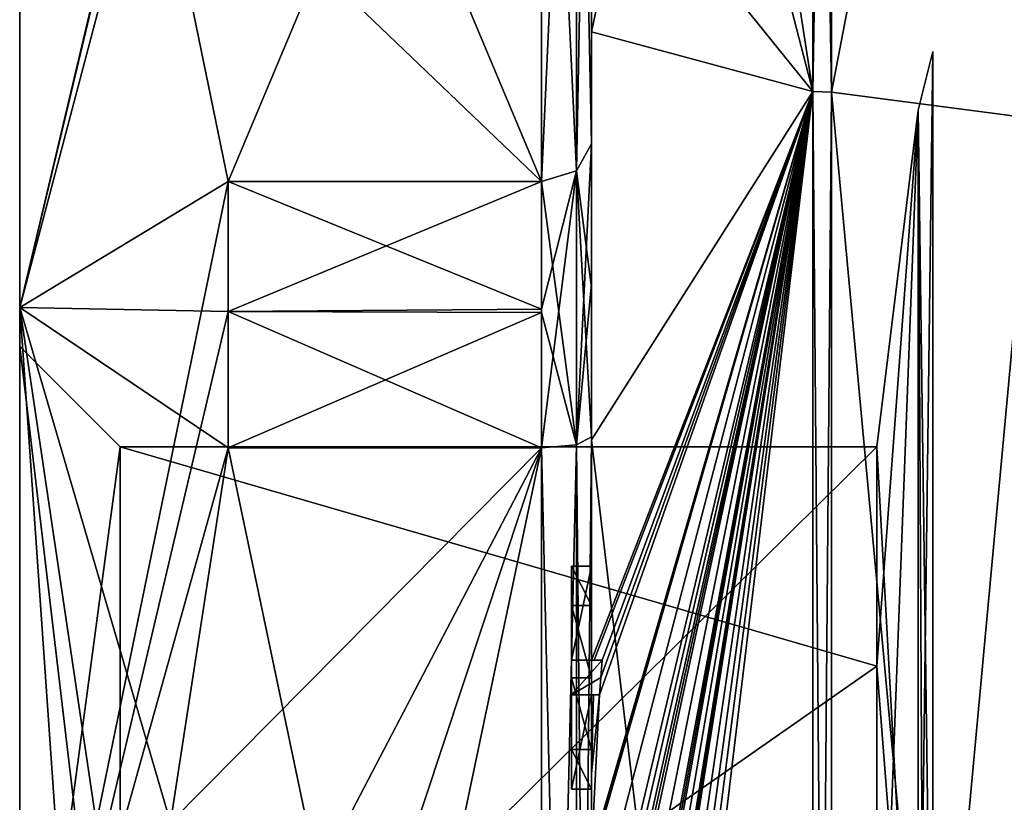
# Model space of a CAD drawing. Extents: x -23 to 1160, y -1999 to -1.
# Tile 12 of 254: x -10 to 0, y -1968 to -1960. Entities that reach past the tile are written whole.
import ezdxf

# ---------------------------------------------------------------- set-up
doc = ezdxf.new("R2010")
doc.units = 0
doc.header["$LTSCALE"] = 90.350045
for name, color, linetype in [('2393', 7, 'CONTINUOUS'), ('2394', 7, 'CONTINUOUS'), ('2397', 7, 'CONTINUOUS'), ('2398', 7, 'CONTINUOUS'), ('2399', 7, 'CONTINUOUS'), ('2400', 7, 'CONTINUOUS'), ('2405', 7, 'CONTINUOUS'), ('2406', 7, 'CONTINUOUS'), ('2407', 7, 'CONTINUOUS'), ('2408', 7, 'CONTINUOUS'), ('2409', 7, 'CONTINUOUS'), ('2413', 7, 'CONTINUOUS'), ('2414', 7, 'CONTINUOUS'), ('2416', 7, 'CONTINUOUS'), ('2417', 7, 'CONTINUOUS'), ('2418', 7, 'CONTINUOUS'), ('2419', 7, 'CONTINUOUS'), ('2420', 7, 'CONTINUOUS'), ('2451', 7, 'CONTINUOUS'), ('2459', 7, 'CONTINUOUS'), ('2460', 7, 'CONTINUOUS'), ('2478', 7, 'CONTINUOUS'), ('2479', 7, 'CONTINUOUS'), ('2480', 7, 'CONTINUOUS'), ('2481', 7, 'CONTINUOUS'), ('2484', 7, 'CONTINUOUS'), ('2523', 7, 'CONTINUOUS'), ('2524', 7, 'CONTINUOUS'), ('2525', 7, 'CONTINUOUS'), ('2526', 7, 'CONTINUOUS'), ('2527', 7, 'CONTINUOUS'), ('2528', 7, 'CONTINUOUS'), ('2529', 7, 'CONTINUOUS'), ('2575', 7, 'CONTINUOUS'), ('2576', 7, 'CONTINUOUS'), ('2580', 7, 'CONTINUOUS'), ('2582', 7, 'CONTINUOUS')]:
    doc.layers.add(name, color=color, linetype=linetype)

msp = doc.modelspace()

# ---------------------------------------------------------------- linework, layer by layer
at = {"layer": '2393', "linetype": 'CONTINUOUS'}
for points in [[(-10.1, -1963.55, 33), (-10.1, -1971.9993, 41.4499), (-10.1, -1959.5, 33), (-10.1, -1963.55, 33)], [(-10.1, -1963.1612, 24.1612), (-10.1, -1963.55, 33), (-10.1, -1959.5, 33), (-10.1, -1963.1612, 24.1612)], [(-10.1, -1959.5, 33), (-10.1, -1971.9993, 41.4499), (-10.1, -1963.1612, 41.8388), (-10.1, -1959.5, 33)], [(-10.1, -1972.0007, 24.5501), (-10.1, -1963.55, 33), (-10.1, -1963.1612, 24.1612), (-10.1, -1972.0007, 24.5501)], [(-10.1, -1972.0007, 24.5501), (-10.1, -1963.1612, 24.1612), (-10.1, -1980.8388, 24.1612), (-10.1, -1972.0007, 24.5501)], [(-10.1, -1963.1612, 41.8388), (-10.1, -1971.9993, 41.4499), (-10.1, -1980.8388, 41.8388), (-10.1, -1963.1612, 41.8388)], [(-10.1, -1963.1612, 24.1612), (-10.1, -1972, 20.5), (-10.1, -1980.8388, 24.1612), (-10.1, -1963.1612, 24.1612)], [(-10.1, -1972, 45.5), (-10.1, -1963.1612, 41.8388), (-10.1, -1980.8388, 41.8388), (-10.1, -1972, 45.5)]]:
    msp.add_3dface(points, dxfattribs=at)
at = {"layer": '2394', "linetype": 'CONTINUOUS'}
for points in [[(-8.0232, -1964.5597, 17.05), (-4.9, -1979.4403, 17.05), (-8.5978, -1968.2917, 17.05), (-8.0232, -1964.5597, 17.05)], [(-4.9, -1964.5597, 17.05), (-4.9, -1979.4403, 17.05), (-8.0232, -1964.5597, 17.05), (-4.9, -1964.5597, 17.05)]]:
    msp.add_3dface(points, dxfattribs=at)
at = {"layer": '2397', "linetype": 'CONTINUOUS'}
for points in [[(-8.5978, -1975.7083, 48.95), (-4.9, -1964.5597, 48.95), (-8.7857, -1972, 48.95), (-8.5978, -1975.7083, 48.95)], [(-8.7857, -1972, 48.95), (-4.9, -1964.5597, 48.95), (-8.5976, -1968.2903, 48.95), (-8.7857, -1972, 48.95)], [(-8.0232, -1979.4403, 48.95), (-4.9, -1964.5597, 48.95), (-8.5978, -1975.7083, 48.95), (-8.0232, -1979.4403, 48.95)], [(-8.5976, -1968.2903, 48.95), (-4.9, -1964.5597, 48.95), (-8.0232, -1964.5597, 48.95), (-8.5976, -1968.2903, 48.95)], [(-4.9, -1979.4403, 48.95), (-4.9, -1964.5597, 48.95), (-8.0232, -1979.4403, 48.95), (-4.9, -1979.4403, 48.95)]]:
    msp.add_3dface(points, dxfattribs=at)
at = {"layer": '2398', "linetype": 'CONTINUOUS'}
for points in [[(-8.0232, -1961.907, 47.4185), (-4.9, -1954.4668, 34.5315), (-8.7857, -1958.1869, 40.975), (-8.0232, -1961.907, 47.4185)], [(-4.9, -1961.907, 47.4185), (-4.9, -1954.4668, 34.5315), (-8.0232, -1961.907, 47.4185), (-4.9, -1961.907, 47.4185)]]:
    msp.add_3dface(points, dxfattribs=at)
at = {"layer": '2399', "linetype": 'CONTINUOUS'}
for points in [[(-8.0232, -1954.4668, 31.4685), (-4.9, -1961.907, 18.5815), (-8.7857, -1958.1869, 25.025), (-8.0232, -1954.4668, 31.4685)], [(-4.9, -1954.4668, 31.4685), (-4.9, -1961.907, 18.5815), (-8.0232, -1954.4668, 31.4685), (-4.9, -1954.4668, 31.4685)], [(-8.7857, -1958.1869, 25.025), (-4.9, -1961.907, 18.5815), (-8.0232, -1961.907, 18.5815), (-8.7857, -1958.1869, 25.025)]]:
    msp.add_3dface(points, dxfattribs=at)
at = {"layer": '2400', "linetype": 'CONTINUOUS'}
for points in [[(-4.4, -1961.529, 47.7638), (-4.4, -1957.915, 41.6041), (-4.4, -1953.9787, 34.6862), (-4.4, -1961.529, 47.7638)], [(-4.4, -1953.9787, 31.3138), (-4.4, -1958.2777, 19.1454), (-4.4, -1961.529, 18.2362), (-4.4, -1953.9787, 31.3138)], [(-4.4, -1955.6347, 43.6032), (-4.4, -1958.2106, 42.116), (-4.4, -1960.4145, 48.6852), (-4.4, -1955.6347, 43.6032)], [(-4.4, -1958.2106, 42.116), (-4.4, -1957.915, 41.6041), (-4.4, -1961.529, 47.7638), (-4.4, -1958.2106, 42.116)], [(-4.4, -1960.4145, 48.6852), (-4.4, -1958.2106, 42.116), (-4.4, -1961.529, 47.7638), (-4.4, -1960.4145, 48.6852)], [(-4.4, -1958.2777, 19.1454), (-4.4, -1964.4802, 15.0083), (-4.4, -1961.529, 18.2362), (-4.4, -1958.2777, 19.1454)], [(-4.4, -1966.674, 51.7586), (-4.4, -1960.4145, 48.6852), (-4.4, -1966.674, 51.2158), (-4.4, -1966.674, 51.7586)], [(-4.4, -1966.674, 51.2158), (-4.4, -1960.4145, 48.6852), (-4.4, -1964.4497, 49.45), (-4.4, -1966.674, 51.2158)], [(-4.4, -1964.4497, 49.45), (-4.4, -1960.4145, 48.6852), (-4.4, -1962.9608, 48.6813), (-4.4, -1964.4497, 49.45)], [(-4.4, -1962.9608, 48.6813), (-4.4, -1960.4145, 48.6852), (-4.4, -1961.529, 47.7638), (-4.4, -1962.9608, 48.6813)], [(-4.4, -1961.529, 18.2362), (-4.4, -1964.4802, 15.0083), (-4.4, -1962.9214, 17.3416), (-4.4, -1961.529, 18.2362)], [(-4.4, -1962.9214, 17.3416), (-4.4, -1964.4802, 15.0083), (-4.4, -1964.4497, 16.55), (-4.4, -1962.9214, 17.3416)], [(-4.4, -1965.7364, 49.5), (-4.4, -1966.674, 51.2158), (-4.4, -1964.4497, 49.45), (-4.4, -1965.7364, 49.5)], [(-4.4, -1979.5503, 49.45), (-4.4, -1965.7364, 49.5), (-4.4, -1964.4497, 49.45), (-4.4, -1979.5503, 49.45)], [(-4.4, -1970.85, 16.5), (-4.4, -1973.0506, 16.5), (-4.4, -1964.4497, 16.55), (-4.4, -1970.85, 16.5)], [(-4.4, -1964.4497, 16.55), (-4.4, -1973.0506, 16.5), (-4.4, -1979.5503, 16.55), (-4.4, -1964.4497, 16.55)], [(-4.4, -1970.85, 16.2172), (-4.4, -1970.85, 16.5), (-4.4, -1964.4497, 16.55), (-4.4, -1970.85, 16.2172)], [(-4.4, -1964.4802, 15.0083), (-4.4, -1970.85, 16.2172), (-4.4, -1964.4497, 16.55), (-4.4, -1964.4802, 15.0083)], [(-4.4, -1971.7791, 13.5006), (-4.4, -1970.85, 16.2172), (-4.4, -1964.4802, 15.0083), (-4.4, -1971.7791, 13.5006)], [(-4.4, -1966.1297, 49.5), (-4.4, -1965.7364, 49.5), (-4.4, -1979.5503, 49.45), (-4.4, -1966.1297, 49.5)], [(-4.4, -1966.8483, 50.8501), (-4.4, -1966.1297, 49.5), (-4.4, -1967.5648, 49.5), (-4.4, -1966.8483, 50.8501)], [(-4.4, -1967.5648, 49.5), (-4.4, -1966.1297, 49.5), (-4.4, -1979.5503, 49.45), (-4.4, -1967.5648, 49.5)], [(-4.4, -1967.0206, 51.2158), (-4.4, -1967.9582, 49.5), (-4.4, -1967.0206, 51.8535), (-4.4, -1967.0206, 51.2158)], [(-4.4, -1967.0206, 51.8535), (-4.4, -1967.9582, 49.5), (-4.4, -1967.8037, 52.0431), (-4.4, -1967.0206, 51.8535)], [(-4.4, -1967.9582, 49.5), (-4.4, -1967.5648, 49.5), (-4.4, -1979.5503, 49.45), (-4.4, -1967.9582, 49.5)], [(-4.4, -1967.8037, 52.0431), (-4.4, -1967.9582, 49.5), (-4.4, -1968.5874, 52.1964), (-4.4, -1967.8037, 52.0431)], [(-4.4, -1968.5874, 52.1964), (-4.4, -1967.9582, 49.5), (-4.4, -1969.8781, 49.5), (-4.4, -1968.5874, 52.1964)], [(-4.4, -1969.8781, 49.5), (-4.4, -1967.9582, 49.5), (-4.4, -1979.5503, 49.45), (-4.4, -1969.8781, 49.5)]]:
    msp.add_3dface(points, dxfattribs=at)
at = {"layer": '2405', "linetype": 'CONTINUOUS'}
for points in [[(-2.1949, -1950.0175, 33), (-2.1949, -1961.0087, 13.9626), (-3.7691, -1950.8398, 33), (-2.1949, -1950.0175, 33)], [(-2.1949, -1961.0087, 13.9626), (-4.4, -1952.5, 33), (-3.7691, -1950.8398, 33), (-2.1949, -1961.0087, 13.9626)], [(-4.4, -1958.2777, 19.1454), (-4.4, -1952.5, 33), (-2.1949, -1961.0087, 13.9626), (-4.4, -1958.2777, 19.1454)], [(-4.4, -1964.4802, 15.0083), (-4.4, -1958.2777, 19.1454), (-2.1949, -1961.0087, 13.9626), (-4.4, -1964.4802, 15.0083)], [(-2.1949, -1982.9913, 13.9626), (-4.4, -1964.4802, 15.0083), (-2.1949, -1961.0087, 13.9626), (-2.1949, -1982.9913, 13.9626)], [(-4.4, -1971.7791, 13.5006), (-4.4, -1964.4802, 15.0083), (-2.1949, -1982.9913, 13.9626), (-4.4, -1971.7791, 13.5006)]]:
    msp.add_3dface(points, dxfattribs=at)
at = {"layer": '2406', "linetype": 'CONTINUOUS'}
for points in [[(-2.1949, -1950.0175, 33), (-4.4, -1960.4145, 48.6852), (-2.1949, -1961.0087, 52.0374), (-2.1949, -1950.0175, 33)], [(-4.4, -1960.4145, 48.6852), (-2.1949, -1950.0175, 33), (-4.3999, -1955.6125, 43.616), (-4.4, -1960.4145, 48.6852)], [(-4.4, -1955.6236, 43.6096), (-4.4, -1960.4145, 48.6852), (-4.3999, -1955.6125, 43.616), (-4.4, -1955.6236, 43.6096)], [(-4.4, -1955.6347, 43.6032), (-4.4, -1960.4145, 48.6852), (-4.4, -1955.6236, 43.6096), (-4.4, -1955.6347, 43.6032)], [(-4.4, -1960.4145, 48.6852), (-4.4, -1966.674, 51.7586), (-2.1949, -1961.0087, 52.0374), (-4.4, -1960.4145, 48.6852)], [(-4.4, -1972.0747, 52.4999), (-4.4, -1972.8949, 52.4795), (-2.1949, -1961.0087, 52.0374), (-4.4, -1972.0747, 52.4999)], [(-2.1949, -1961.0087, 52.0374), (-4.4, -1972.8949, 52.4795), (-4.4, -1972.8982, 52.4897), (-2.1949, -1961.0087, 52.0374)], [(-4.4, -1972.0747, 52.4999), (-2.1949, -1961.0087, 52.0374), (-4.4, -1971.2495, 52.5), (-4.4, -1972.0747, 52.4999)], [(-2.1949, -1961.0087, 52.0374), (-4.4, -1966.674, 51.7586), (-4.3737, -1966.674, 52.1341), (-2.1949, -1961.0087, 52.0374)], [(-2.1949, -1961.0087, 52.0374), (-4.4, -1968.5874, 52.1964), (-4.3957, -1968.5939, 52.3494), (-2.1949, -1961.0087, 52.0374)], [(-4.4, -1968.5874, 52.1964), (-2.1949, -1961.0087, 52.0374), (-4.3204, -1967.0206, 52.5), (-4.4, -1968.5874, 52.1964)], [(-2.1949, -1961.0087, 52.0374), (-4.4, -1970.5602, 52.4468), (-4.3998, -1970.8838, 52.5), (-2.1949, -1961.0087, 52.0374)], [(-4.4, -1970.5602, 52.4468), (-2.1949, -1961.0087, 52.0374), (-4.3987, -1970.2268, 52.5), (-4.4, -1970.5602, 52.4468)], [(-2.1949, -1961.0087, 52.0374), (-4.4, -1973.8827, 52.4089), (-4.3948, -1974.5131, 52.5), (-2.1949, -1961.0087, 52.0374)], [(-4.4, -1973.8827, 52.4089), (-2.1949, -1961.0087, 52.0374), (-4.3997, -1973.2629, 52.5), (-4.4, -1973.8827, 52.4089)], [(-2.1949, -1961.0087, 52.0374), (-4.4, -1976.0042, 52.0844), (-4.3401, -1976.6371, 52.5), (-2.1949, -1961.0087, 52.0374)], [(-4.4, -1976.0042, 52.0844), (-2.1949, -1961.0087, 52.0374), (-4.3913, -1974.8597, 52.5), (-4.4, -1976.0042, 52.0844)], [(-4.3999, -1972.9015, 52.5), (-2.1949, -1961.0087, 52.0374), (-4.4, -1972.8982, 52.4897), (-4.3999, -1972.9015, 52.5)], [(-4.4, -1971.2495, 52.5), (-2.1949, -1961.0087, 52.0374), (-4.3999, -1971.0666, 52.5), (-4.4, -1971.2495, 52.5)], [(-4.3998, -1973.0822, 52.5), (-2.1949, -1961.0087, 52.0374), (-4.3999, -1972.9015, 52.5), (-4.3998, -1973.0822, 52.5)], [(-4.3999, -1971.0666, 52.5), (-2.1949, -1961.0087, 52.0374), (-4.3998, -1970.8838, 52.5), (-4.3999, -1971.0666, 52.5)], [(-4.3997, -1973.2629, 52.5), (-2.1949, -1961.0087, 52.0374), (-4.3998, -1973.0822, 52.5), (-4.3997, -1973.2629, 52.5)], [(-4.3987, -1970.2268, 52.5), (-2.1949, -1961.0087, 52.0374), (-4.3941, -1969.4044, 52.5), (-4.3987, -1970.2268, 52.5)], [(-4.3825, -1968.5939, 52.5), (-2.1949, -1961.0087, 52.0374), (-4.3957, -1968.5939, 52.3494), (-4.3825, -1968.5939, 52.5)], [(-4.3932, -1974.6867, 52.5), (-2.1949, -1961.0087, 52.0374), (-4.3948, -1974.5131, 52.5), (-4.3932, -1974.6867, 52.5)], [(-4.3941, -1969.4044, 52.5), (-2.1949, -1961.0087, 52.0374), (-4.3825, -1968.5939, 52.5), (-4.3941, -1969.4044, 52.5)], [(-4.3913, -1974.8597, 52.5), (-2.1949, -1961.0087, 52.0374), (-4.3932, -1974.6867, 52.5), (-4.3913, -1974.8597, 52.5)], [(-4.2958, -1966.674, 52.5), (-2.1949, -1961.0087, 52.0374), (-4.3737, -1966.674, 52.1341), (-4.2958, -1966.674, 52.5)], [(-4.2952, -1977.3336, 52.5), (-2.1949, -1961.0087, 52.0374), (-4.3401, -1976.6371, 52.5), (-4.2952, -1977.3336, 52.5)], [(-4.3204, -1967.0206, 52.5), (-2.1949, -1961.0087, 52.0374), (-4.3087, -1966.8463, 52.5), (-4.3204, -1967.0206, 52.5)], [(-4.3087, -1966.8463, 52.5), (-2.1949, -1961.0087, 52.0374), (-4.2958, -1966.674, 52.5), (-4.3087, -1966.8463, 52.5)], [(-4.2315, -1978, 52.5), (-2.1949, -1961.0087, 52.0374), (-4.2952, -1977.3336, 52.5), (-4.2315, -1978, 52.5)], [(-2.1949, -1982.9913, 52.0374), (-2.1949, -1961.0087, 52.0374), (-4.2315, -1978, 52.5), (-2.1949, -1982.9913, 52.0374)], [(-4.4, -1967.0206, 51.8535), (-4.4, -1967.8037, 52.0431), (-4.38, -1967.0206, 52.18), (-4.4, -1967.0206, 51.8535)], [(-4.4, -1967.8037, 52.0431), (-4.4, -1968.5874, 52.1964), (-4.3204, -1967.0206, 52.5), (-4.4, -1967.8037, 52.0431)], [(-4.38, -1967.0206, 52.18), (-4.4, -1967.8037, 52.0431), (-4.3204, -1967.0206, 52.5), (-4.38, -1967.0206, 52.18)]]:
    msp.add_3dface(points, dxfattribs=at)
at = {"layer": '2407', "linetype": 'CONTINUOUS'}
for points in [[(-2.0094, -1961.0151, 52.0264), (0, -1950.556, 33), (-2.0094, -1950.0302, 33), (-2.0094, -1961.0151, 52.0264)], [(0, -1961.2786, 51.5712), (0, -1950.556, 33), (-2.0094, -1961.0151, 52.0264), (0, -1961.2786, 51.5712)], [(-2.0094, -1982.9849, 52.0264), (0, -1961.2786, 51.5712), (-2.0094, -1961.0151, 52.0264), (-2.0094, -1982.9849, 52.0264)], [(0, -1982.7214, 51.5712), (0, -1961.2786, 51.5712), (-2.0094, -1982.9849, 52.0264), (0, -1982.7214, 51.5712)]]:
    msp.add_3dface(points, dxfattribs=at)
at = {"layer": '2408', "linetype": 'CONTINUOUS'}
for points in [[(0, -1950.556, 33), (0, -1961.2786, 14.4288), (-2.0094, -1950.0302, 33), (0, -1950.556, 33)], [(-2.0094, -1950.0302, 33), (0, -1961.2786, 14.4288), (-2.0094, -1961.0151, 13.9736), (-2.0094, -1950.0302, 33)], [(0, -1961.2786, 14.4288), (0, -1982.7214, 14.4288), (-2.0094, -1961.0151, 13.9736), (0, -1961.2786, 14.4288)], [(-2.0094, -1961.0151, 13.9736), (0, -1982.7214, 14.4288), (-2.0094, -1982.9849, 13.9736), (-2.0094, -1961.0151, 13.9736)]]:
    msp.add_3dface(points, dxfattribs=at)
at = {"layer": '2409', "linetype": 'CONTINUOUS'}
for points in [[(-1.5562, -1966.7321, 27.7321), (-1.5562, -1972, 25.55), (-1.1443, -1961.1953, 33), (-1.5562, -1966.7321, 27.7321)], [(-1.5562, -1972, 25.55), (-1.1443, -1972, 22.1953), (-1.1443, -1961.1953, 33), (-1.5562, -1972, 25.55)], [(-1.5562, -1964.55, 33), (-1.5562, -1966.7321, 27.7321), (-1.1443, -1961.1953, 33), (-1.5562, -1964.55, 33)], [(-1.1443, -1972, 43.8047), (-1.5562, -1964.55, 33), (-1.1443, -1961.1953, 33), (-1.1443, -1972, 43.8047)], [(-1.5562, -1966.7321, 38.2679), (-1.5562, -1964.55, 33), (-1.1443, -1972, 43.8047), (-1.5562, -1966.7321, 38.2679)], [(-1.5562, -1972, 40.45), (-1.5562, -1966.7321, 38.2679), (-1.1443, -1972, 43.8047), (-1.5562, -1972, 40.45)]]:
    msp.add_3dface(points, dxfattribs=at)
at = {"layer": '2413', "linetype": 'CONTINUOUS'}
for points in [[(-2.0094, -1961.0151, 13.9736), (-2.1949, -1950.0175, 33), (-2.1016, -1950.0151, 33), (-2.0094, -1961.0151, 13.9736)], [(-2.1949, -1961.0087, 13.9626), (-2.1949, -1950.0175, 33), (-2.0094, -1961.0151, 13.9736), (-2.1949, -1961.0087, 13.9626)], [(-2.0094, -1950.0302, 33), (-2.0094, -1961.0151, 13.9736), (-2.1016, -1950.0151, 33), (-2.0094, -1950.0302, 33)], [(-2.1949, -1982.9913, 13.9626), (-2.1949, -1961.0087, 13.9626), (-2.0094, -1982.9849, 13.9736), (-2.1949, -1982.9913, 13.9626)], [(-2.1949, -1961.0087, 13.9626), (-2.0094, -1961.0151, 13.9736), (-2.0094, -1982.9849, 13.9736), (-2.1949, -1961.0087, 13.9626)]]:
    msp.add_3dface(points, dxfattribs=at)
at = {"layer": '2414', "linetype": 'CONTINUOUS'}
for points in [[(-2.1949, -1950.0175, 33), (-2.1949, -1961.0087, 52.0374), (-2.1016, -1950.0151, 33), (-2.1949, -1950.0175, 33)], [(-2.1949, -1961.0087, 52.0374), (-2.0094, -1950.0302, 33), (-2.1016, -1950.0151, 33), (-2.1949, -1961.0087, 52.0374)], [(-2.1949, -1961.0087, 52.0374), (-2.0094, -1961.0151, 52.0264), (-2.0094, -1950.0302, 33), (-2.1949, -1961.0087, 52.0374)], [(-2.1949, -1961.0087, 52.0374), (-2.1949, -1982.9913, 52.0374), (-2.0094, -1961.0151, 52.0264), (-2.1949, -1961.0087, 52.0374)], [(-2.1949, -1982.9913, 52.0374), (-2.0094, -1982.9849, 52.0264), (-2.0094, -1961.0151, 52.0264), (-2.1949, -1982.9913, 52.0374)]]:
    msp.add_3dface(points, dxfattribs=at)
at = {"layer": '2416', "linetype": 'CONTINUOUS'}
for points in [[(-10.1, -1959.5, 33), (-10.1, -1963.1612, 41.8388), (-8.0232, -1954.4, 33), (-10.1, -1959.5, 33)], [(-10.1, -1963.1612, 41.8388), (-8.0232, -1954.4668, 34.5315), (-8.0232, -1954.4, 33), (-10.1, -1963.1612, 41.8388)], [(-10.1, -1963.1612, 41.8388), (-8.7857, -1958.1869, 40.975), (-8.0232, -1954.4668, 34.5315), (-10.1, -1963.1612, 41.8388)], [(-10.1, -1963.1612, 24.1612), (-10.1, -1959.5, 33), (-8.7857, -1958.1869, 25.025), (-10.1, -1963.1612, 24.1612)], [(-10.1, -1963.1612, 24.1612), (-8.7857, -1958.1869, 25.025), (-8.0232, -1961.907, 18.5815), (-10.1, -1963.1612, 24.1612)], [(-10.1, -1963.1612, 41.8388), (-8.0232, -1961.907, 47.4185), (-8.7857, -1958.1869, 40.975), (-10.1, -1963.1612, 41.8388)], [(-10.1, -1963.1612, 24.1612), (-8.0232, -1961.907, 18.5815), (-8.0232, -1963.2, 17.758), (-10.1, -1963.1612, 24.1612)], [(-10.1, -1963.1612, 41.8388), (-10.1, -1972, 45.5), (-8.0232, -1961.907, 47.4185), (-10.1, -1963.1612, 41.8388)], [(-8.0232, -1961.907, 47.4185), (-10.1, -1972, 45.5), (-8.0232, -1963.2, 48.242), (-8.0232, -1961.907, 47.4185)], [(-10.1, -1972, 20.5), (-10.1, -1963.1612, 24.1612), (-9.4827, -1972, 18.7598), (-10.1, -1972, 20.5)], [(-10.1, -1963.1612, 24.1612), (-8.0232, -1964.5597, 17.05), (-8.5978, -1968.2917, 17.05), (-10.1, -1963.1612, 24.1612)], [(-8.0232, -1964.5597, 17.05), (-10.1, -1963.1612, 24.1612), (-8.0232, -1963.2, 17.758), (-8.0232, -1964.5597, 17.05)], [(-10.1, -1963.1612, 24.1612), (-8.5978, -1968.2917, 17.05), (-8.7857, -1972, 17.05), (-10.1, -1963.1612, 24.1612)], [(-10.1, -1963.1612, 24.1612), (-8.7857, -1972, 17.05), (-9.4827, -1972, 18.7598), (-10.1, -1963.1612, 24.1612)], [(-10.1, -1972, 45.5), (-8.0232, -1964.5597, 48.95), (-8.0232, -1963.2, 48.242), (-10.1, -1972, 45.5)], [(-10.1, -1972, 45.5), (-8.5976, -1968.2903, 48.95), (-8.0232, -1964.5597, 48.95), (-10.1, -1972, 45.5)]]:
    msp.add_3dface(points, dxfattribs=at)
at = {"layer": '2417', "linetype": 'CONTINUOUS'}
for points in [[(-9.1, -1964.55, 33), (-9.1, -1972.0008, 25.55), (-1.5562, -1964.55, 33), (-9.1, -1964.55, 33)], [(-1.5562, -1964.55, 33), (-9.1, -1972.0008, 25.55), (-1.5562, -1966.7321, 27.7321), (-1.5562, -1964.55, 33)], [(-9.1, -1972.0008, 25.55), (-1.5562, -1972, 25.55), (-1.5562, -1966.7321, 27.7321), (-9.1, -1972.0008, 25.55)]]:
    msp.add_3dface(points, dxfattribs=at)
at = {"layer": '2418', "linetype": 'CONTINUOUS'}
for points in [[(-9.1, -1964.55, 33), (-1.5562, -1964.55, 33), (-1.5562, -1966.7321, 38.2679), (-9.1, -1964.55, 33)], [(-9.1, -1971.9992, 40.45), (-9.1, -1964.55, 33), (-1.5562, -1966.7321, 38.2679), (-9.1, -1971.9992, 40.45)], [(-1.5562, -1972, 40.45), (-9.1, -1971.9992, 40.45), (-1.5562, -1966.7321, 38.2679), (-1.5562, -1972, 40.45)]]:
    msp.add_3dface(points, dxfattribs=at)
at = {"layer": '2419', "linetype": 'CONTINUOUS'}
for points in [[(-10.1, -1963.55, 33), (-10.1, -1972.0007, 24.5501), (-9.1, -1964.55, 33), (-10.1, -1963.55, 33)], [(-10.1, -1972.0007, 24.5501), (-9.1, -1972.0008, 25.55), (-9.1, -1964.55, 33), (-10.1, -1972.0007, 24.5501)]]:
    msp.add_3dface(points, dxfattribs=at)
at = {"layer": '2420', "linetype": 'CONTINUOUS'}
for points in [[(-10.1, -1971.9993, 41.4499), (-10.1, -1963.55, 33), (-9.1, -1971.9992, 40.45), (-10.1, -1971.9993, 41.4499)], [(-10.1, -1963.55, 33), (-9.1, -1964.55, 33), (-9.1, -1971.9992, 40.45), (-10.1, -1963.55, 33)]]:
    msp.add_3dface(points, dxfattribs=at)
at = {"layer": '2451', "linetype": 'CONTINUOUS'}
for points in [[(-4.6, -1965.7364, 49.5), (-4.6, -1966.1297, 49.5), (-4.6, -1966.674, 51.2158), (-4.6, -1965.7364, 49.5)], [(-4.6, -1966.674, 51.2158), (-4.6, -1966.1297, 49.5), (-4.6, -1966.8483, 50.8501), (-4.6, -1966.674, 51.2158)], [(-4.6, -1966.674, 52.5), (-4.6, -1966.674, 51.2158), (-4.6, -1966.8483, 50.8501), (-4.6, -1966.674, 52.5)], [(-4.6, -1967.0206, 52.5), (-4.6, -1966.674, 52.5), (-4.6, -1967.0206, 51.2158), (-4.6, -1967.0206, 52.5)], [(-4.6, -1967.0206, 51.2158), (-4.6, -1966.674, 52.5), (-4.6, -1966.8483, 50.8501), (-4.6, -1967.0206, 51.2158)], [(-4.6, -1967.5648, 49.5), (-4.6, -1967.0206, 51.2158), (-4.6, -1966.8483, 50.8501), (-4.6, -1967.5648, 49.5)], [(-4.6, -1967.9582, 49.5), (-4.6, -1967.0206, 51.2158), (-4.6, -1967.5648, 49.5), (-4.6, -1967.9582, 49.5)]]:
    msp.add_3dface(points, dxfattribs=at)
at = {"layer": '2459', "linetype": 'CONTINUOUS'}
for points in [[(-4.4, -1966.1297, 49.5), (-4.4, -1966.8483, 50.8501), (-4.6, -1966.1297, 49.5), (-4.4, -1966.1297, 49.5)], [(-4.6, -1966.1297, 49.5), (-4.4, -1966.8483, 50.8501), (-4.6, -1966.8483, 50.8501), (-4.6, -1966.1297, 49.5)]]:
    msp.add_3dface(points, dxfattribs=at)
at = {"layer": '2460', "linetype": 'CONTINUOUS'}
for points in [[(-4.4, -1965.7364, 49.5), (-4.4, -1966.1297, 49.5), (-4.6, -1965.7364, 49.5), (-4.4, -1965.7364, 49.5)], [(-4.4, -1966.1297, 49.5), (-4.6, -1966.1297, 49.5), (-4.6, -1965.7364, 49.5), (-4.4, -1966.1297, 49.5)]]:
    msp.add_3dface(points, dxfattribs=at)
at = {"layer": '2478', "linetype": 'CONTINUOUS'}
for points in [[(-4.549, -1964.5279, 49.094), (-4.9, -1964.5597, 48.95), (-4.549, -1979.4721, 49.094), (-4.549, -1964.5279, 49.094)], [(-4.4, -1979.5503, 49.45), (-4.4, -1964.4497, 49.45), (-4.549, -1964.5279, 49.094), (-4.4, -1979.5503, 49.45)], [(-4.4, -1979.5503, 49.45), (-4.549, -1964.5279, 49.094), (-4.549, -1979.4721, 49.094), (-4.4, -1979.5503, 49.45)], [(-4.9, -1964.5597, 48.95), (-4.9, -1979.4403, 48.95), (-4.549, -1979.4721, 49.094), (-4.9, -1964.5597, 48.95)]]:
    msp.add_3dface(points, dxfattribs=at)
at = {"layer": '2479', "linetype": 'CONTINUOUS'}
for points in [[(-4.4, -1961.529, 47.7638), (-4.4, -1953.9787, 34.6862), (-4.549, -1954.3262, 34.5759), (-4.4, -1961.529, 47.7638)], [(-4.549, -1954.3262, 34.5759), (-4.9, -1954.4668, 34.5315), (-4.549, -1961.7983, 47.518), (-4.549, -1954.3262, 34.5759)], [(-4.4, -1961.529, 47.7638), (-4.549, -1954.3262, 34.5759), (-4.549, -1961.7983, 47.518), (-4.4, -1961.529, 47.7638)], [(-4.9, -1954.4668, 34.5315), (-4.9, -1961.907, 47.4185), (-4.549, -1961.7983, 47.518), (-4.9, -1954.4668, 34.5315)]]:
    msp.add_3dface(points, dxfattribs=at)
at = {"layer": '2480', "linetype": 'CONTINUOUS'}
for points in [[(-4.4, -1953.9787, 31.3138), (-4.4, -1961.529, 18.2362), (-4.549, -1961.7983, 18.482), (-4.4, -1953.9787, 31.3138)], [(-4.4, -1953.9787, 31.3138), (-4.549, -1961.7983, 18.482), (-4.549, -1954.3262, 31.4241), (-4.4, -1953.9787, 31.3138)], [(-4.9, -1961.907, 18.5815), (-4.9, -1954.4668, 31.4685), (-4.549, -1954.3262, 31.4241), (-4.9, -1961.907, 18.5815)], [(-4.549, -1961.7983, 18.482), (-4.9, -1961.907, 18.5815), (-4.549, -1954.3262, 31.4241), (-4.549, -1961.7983, 18.482)]]:
    msp.add_3dface(points, dxfattribs=at)
at = {"layer": '2481', "linetype": 'CONTINUOUS'}
for points in [[(-4.9, -1979.4403, 17.05), (-4.9, -1964.5597, 17.05), (-4.549, -1964.5279, 16.906), (-4.9, -1979.4403, 17.05)], [(-4.549, -1979.4721, 16.906), (-4.9, -1979.4403, 17.05), (-4.549, -1964.5279, 16.906), (-4.549, -1979.4721, 16.906)], [(-4.4, -1964.4497, 16.55), (-4.4, -1979.5503, 16.55), (-4.549, -1979.4721, 16.906), (-4.4, -1964.4497, 16.55)], [(-4.4, -1964.4497, 16.55), (-4.549, -1979.4721, 16.906), (-4.549, -1964.5279, 16.906), (-4.4, -1964.4497, 16.55)]]:
    msp.add_3dface(points, dxfattribs=at)
at = {"layer": '2484', "linetype": 'CONTINUOUS'}
for points in [[(-1.1443, -1961.1953, 33), (-1.1443, -1972, 22.1953), (-1, -1960.6124, 32.9994), (-1.1443, -1961.1953, 33)], [(-1, -1960.6124, 32.9994), (-1.1443, -1972, 22.1953), (-1, -1971.9994, 21.6124), (-1, -1960.6124, 32.9994)], [(-1, -1972, 44.3877), (-1.1443, -1961.1953, 33), (-1, -1960.6124, 32.9994), (-1, -1972, 44.3877)], [(-1.1443, -1972, 43.8047), (-1.1443, -1961.1953, 33), (-1.0897, -1972, 44.1005), (-1.1443, -1972, 43.8047)], [(-1.1443, -1961.1953, 33), (-1, -1972, 44.3877), (-1.0897, -1972, 44.1005), (-1.1443, -1961.1953, 33)]]:
    msp.add_3dface(points, dxfattribs=at)
at = {"layer": '2523', "linetype": 'CONTINUOUS'}
for points in [[(-4.4, -1966.8483, 50.8501), (-4.4, -1967.5648, 49.5), (-4.6, -1966.8483, 50.8501), (-4.4, -1966.8483, 50.8501)], [(-4.4, -1967.5648, 49.5), (-4.6, -1967.5648, 49.5), (-4.6, -1966.8483, 50.8501), (-4.4, -1967.5648, 49.5)]]:
    msp.add_3dface(points, dxfattribs=at)
at = {"layer": '2524', "linetype": 'CONTINUOUS'}
for points in [[(-4.4, -1967.5648, 49.5), (-4.4, -1967.9582, 49.5), (-4.6, -1967.5648, 49.5), (-4.4, -1967.5648, 49.5)], [(-4.4, -1967.9582, 49.5), (-4.6, -1967.9582, 49.5), (-4.6, -1967.5648, 49.5), (-4.4, -1967.9582, 49.5)]]:
    msp.add_3dface(points, dxfattribs=at)
at = {"layer": '2525', "linetype": 'CONTINUOUS'}
for points in [[(-4.4, -1967.9582, 49.5), (-4.4, -1967.0206, 51.2158), (-4.6, -1967.9582, 49.5), (-4.4, -1967.9582, 49.5)], [(-4.4, -1967.0206, 51.2158), (-4.6, -1967.0206, 51.2158), (-4.6, -1967.9582, 49.5), (-4.4, -1967.0206, 51.2158)]]:
    msp.add_3dface(points, dxfattribs=at)
at = {"layer": '2526', "linetype": 'CONTINUOUS'}
for points in [[(-4.4, -1967.0206, 51.2158), (-4.4, -1967.0206, 51.8535), (-4.6, -1967.0206, 51.2158), (-4.4, -1967.0206, 51.2158)], [(-4.4, -1967.0206, 51.8535), (-4.38, -1967.0206, 52.18), (-4.6, -1967.0206, 51.2158), (-4.4, -1967.0206, 51.8535)], [(-4.38, -1967.0206, 52.18), (-4.3204, -1967.0206, 52.5), (-4.6, -1967.0206, 51.2158), (-4.38, -1967.0206, 52.18)], [(-4.3204, -1967.0206, 52.5), (-4.6, -1967.0206, 52.5), (-4.6, -1967.0206, 51.2158), (-4.3204, -1967.0206, 52.5)]]:
    msp.add_3dface(points, dxfattribs=at)
at = {"layer": '2527', "linetype": 'CONTINUOUS'}
for points in [[(-4.3087, -1966.8463, 52.5), (-4.2958, -1966.674, 52.5), (-4.6, -1967.0206, 52.5), (-4.3087, -1966.8463, 52.5)], [(-4.2958, -1966.674, 52.5), (-4.6, -1966.674, 52.5), (-4.6, -1967.0206, 52.5), (-4.2958, -1966.674, 52.5)], [(-4.3204, -1967.0206, 52.5), (-4.3087, -1966.8463, 52.5), (-4.6, -1967.0206, 52.5), (-4.3204, -1967.0206, 52.5)]]:
    msp.add_3dface(points, dxfattribs=at)
at = {"layer": '2528', "linetype": 'CONTINUOUS'}
for points in [[(-4.4, -1966.674, 51.7586), (-4.4, -1966.674, 51.2158), (-4.6, -1966.674, 52.5), (-4.4, -1966.674, 51.7586)], [(-4.3737, -1966.674, 52.1341), (-4.4, -1966.674, 51.7586), (-4.6, -1966.674, 52.5), (-4.3737, -1966.674, 52.1341)], [(-4.4, -1966.674, 51.2158), (-4.6, -1966.674, 51.2158), (-4.6, -1966.674, 52.5), (-4.4, -1966.674, 51.2158)], [(-4.2958, -1966.674, 52.5), (-4.3737, -1966.674, 52.1341), (-4.6, -1966.674, 52.5), (-4.2958, -1966.674, 52.5)]]:
    msp.add_3dface(points, dxfattribs=at)
at = {"layer": '2529', "linetype": 'CONTINUOUS'}
for points in [[(-4.4, -1966.674, 51.2158), (-4.4, -1965.7364, 49.5), (-4.6, -1966.674, 51.2158), (-4.4, -1966.674, 51.2158)], [(-4.4, -1965.7364, 49.5), (-4.6, -1965.7364, 49.5), (-4.6, -1966.674, 51.2158), (-4.4, -1965.7364, 49.5)]]:
    msp.add_3dface(points, dxfattribs=at)
at = {"layer": '2575', "linetype": 'CONTINUOUS'}
for points in [[(-4.9, -1961.907, 47.4185), (-8.0232, -1961.907, 47.4185), (-8.0232, -1963.2, 48.242), (-4.9, -1961.907, 47.4185)], [(-4.9, -1961.907, 47.4185), (-8.0232, -1963.2, 48.242), (-4.9, -1963.2095, 48.2475), (-4.9, -1961.907, 47.4185)], [(-8.0232, -1961.907, 18.5815), (-4.9, -1961.907, 18.5815), (-4.9, -1963.1768, 17.7714), (-8.0232, -1961.907, 18.5815)], [(-8.0232, -1963.2, 17.758), (-8.0232, -1961.907, 18.5815), (-4.9, -1963.1768, 17.7714), (-8.0232, -1963.2, 17.758)], [(-4.9, -1964.5597, 17.05), (-8.0232, -1963.2, 17.758), (-4.9, -1963.1768, 17.7714), (-4.9, -1964.5597, 17.05)], [(-4.9, -1964.5597, 17.05), (-8.0232, -1964.5597, 17.05), (-8.0232, -1963.2, 17.758), (-4.9, -1964.5597, 17.05)], [(-8.0232, -1963.2, 48.242), (-8.0232, -1964.5597, 48.95), (-4.9, -1963.2095, 48.2475), (-8.0232, -1963.2, 48.242)], [(-8.0232, -1964.5597, 48.95), (-4.9, -1964.5597, 48.95), (-4.9, -1963.2095, 48.2475), (-8.0232, -1964.5597, 48.95)]]:
    msp.add_3dface(points, dxfattribs=at)
at = {"layer": '2576', "linetype": 'CONTINUOUS'}
for points in [[(-4.4, -1961.529, 18.2362), (-4.4, -1962.9214, 17.3416), (-4.549, -1964.5279, 16.906), (-4.4, -1961.529, 18.2362)], [(-4.549, -1961.7983, 18.482), (-4.4, -1961.529, 18.2362), (-4.549, -1964.5279, 16.906), (-4.549, -1961.7983, 18.482)], [(-4.9, -1964.5597, 17.05), (-4.9, -1963.1768, 17.7714), (-4.549, -1961.7983, 18.482), (-4.9, -1964.5597, 17.05)], [(-4.9, -1964.5597, 17.05), (-4.549, -1961.7983, 18.482), (-4.549, -1964.5279, 16.906), (-4.9, -1964.5597, 17.05)], [(-4.9, -1963.1768, 17.7714), (-4.9, -1961.907, 18.5815), (-4.549, -1961.7983, 18.482), (-4.9, -1963.1768, 17.7714)], [(-4.4, -1962.9214, 17.3416), (-4.4, -1964.4497, 16.55), (-4.549, -1964.5279, 16.906), (-4.4, -1962.9214, 17.3416)]]:
    msp.add_3dface(points, dxfattribs=at)
at = {"layer": '2580', "linetype": 'CONTINUOUS'}
for points in [[(-4.4, -1962.9608, 48.6813), (-4.4, -1961.529, 47.7638), (-4.549, -1961.7983, 47.518), (-4.4, -1962.9608, 48.6813)], [(-4.549, -1961.7983, 47.518), (-4.9, -1961.907, 47.4185), (-4.549, -1964.5279, 49.094), (-4.549, -1961.7983, 47.518)], [(-4.4, -1964.4497, 49.45), (-4.4, -1962.9608, 48.6813), (-4.549, -1961.7983, 47.518), (-4.4, -1964.4497, 49.45)], [(-4.4, -1964.4497, 49.45), (-4.549, -1961.7983, 47.518), (-4.549, -1964.5279, 49.094), (-4.4, -1964.4497, 49.45)], [(-4.9, -1961.907, 47.4185), (-4.9, -1963.2095, 48.2475), (-4.549, -1964.5279, 49.094), (-4.9, -1961.907, 47.4185)], [(-4.9, -1963.2095, 48.2475), (-4.9, -1964.5597, 48.95), (-4.549, -1964.5279, 49.094), (-4.9, -1963.2095, 48.2475)]]:
    msp.add_3dface(points, dxfattribs=at)
at = {"layer": '2582', "linetype": 'CONTINUOUS'}
for points in [[(-1, -1983.3877, 33), (-1, -1980.0523, 41.0523), (-1, -1960.6124, 32.9994), (-1, -1983.3877, 33)], [(-1, -1983.3877, 33), (-1, -1960.6124, 32.9994), (-1, -1971.9994, 21.6124), (-1, -1983.3877, 33)], [(-1, -1980.0523, 41.0523), (-1, -1972, 44.3877), (-1, -1960.6124, 32.9994), (-1, -1980.0523, 41.0523)]]:
    msp.add_3dface(points, dxfattribs=at)

doc.saveas('drawing.dxf')
